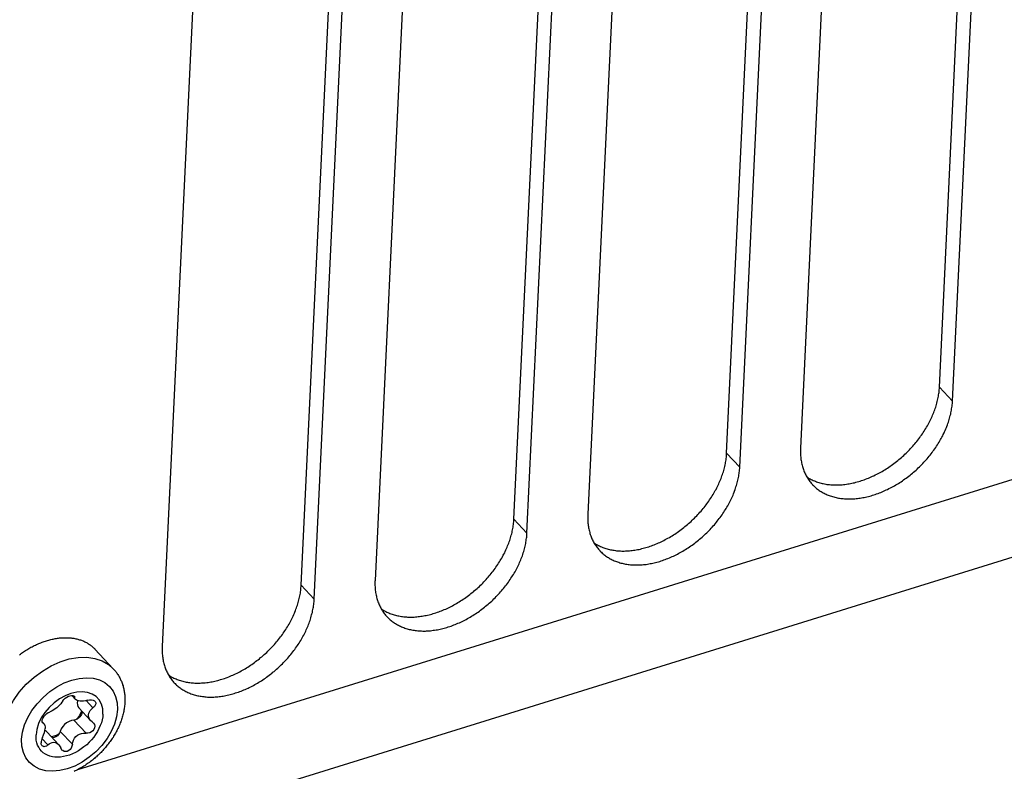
# Model space of a CAD drawing. Extents: x 0 to 594, y 0 to 420.
# Tile 76 of 126: x 492 to 504, y 78 to 87. Entities that reach past the tile are written whole.
import ezdxf

# ---------------------------------------------------------------- set-up
doc = ezdxf.new("R2010")
doc.units = 0
doc.header["$LTSCALE"] = 32.67
doc.layers.get('0').update_dxf_attribs({"linetype": 'CONTINUOUS'})

msp = doc.modelspace()

# ---------------------------------------------------------------- linework, layer by layer
at = {"color": 7, "linetype": 'CONTINUOUS'}
for p, q in [((552.878, 96.905), (492.927, 78.288)), ((554.711, 96.588), (491.083, 76.83)), ((502.762, 82.656), (503.25, 92.94)), ((502.911, 82.497), (503.399, 92.781)), ((501.666, 92.242), (501.177, 81.959)), ((500.334, 81.903), (500.823, 92.186)), ((500.484, 81.743), (500.972, 92.027)), ((497.907, 81.149), (498.396, 91.432)), ((499.239, 91.488), (498.75, 81.205)), ((498.056, 80.99), (498.545, 91.273)), ((495.48, 80.395), (495.969, 90.679)), ((496.811, 90.735), (496.323, 80.451)), ((495.629, 80.236), (496.118, 90.519)), ((494.384, 89.981), (493.895, 79.698)), ((502.911, 82.497), (502.762, 82.656)), ((500.484, 81.743), (500.334, 81.903)), ((498.056, 80.99), (497.907, 81.149)), ((495.629, 80.236), (495.48, 80.395)), ((493.337, 79.443), (493.128, 79.666)), ((492.863, 79.139), (492.907, 79.092)), ((492.877, 79.138), (492.896, 79.118)), ((493.028, 79.08), (493.105, 78.997)), ((492.945, 78.995), (493.079, 78.851)), ((492.887, 78.856), (493.026, 78.708)), ((492.526, 78.836), (492.547, 78.813)), ((492.528, 78.83), (492.536, 78.821)), ((492.536, 78.821), (492.531, 78.825)), ((493.098, 78.835), (493.108, 78.826)), ((492.522, 78.645), (492.59, 78.573)), ((492.582, 78.719), (492.714, 78.578)), ((492.732, 78.728), (492.871, 78.58))]:
    msp.add_line(p, q, dxfattribs=at)
for points in [[(501.249, 81.633), (501.255, 81.629), (501.266, 81.622), (501.277, 81.615), (501.288, 81.609), (501.299, 81.603), (501.311, 81.597), (501.323, 81.592), (501.335, 81.587), (501.347, 81.582), (501.359, 81.577), (501.372, 81.573), (501.385, 81.569), (501.398, 81.565), (501.411, 81.561), (501.424, 81.558), (501.437, 81.555), (501.451, 81.552), (501.464, 81.55), (501.478, 81.547), (501.492, 81.546), (501.506, 81.544), (501.521, 81.543), (501.535, 81.541), (501.549, 81.541), (501.564, 81.54), (501.579, 81.54), (501.594, 81.54), (501.608, 81.54), (501.624, 81.541), (501.639, 81.542), (501.654, 81.543), (501.669, 81.544), (501.684, 81.546), (501.7, 81.548), (501.715, 81.551), (501.731, 81.553), (501.746, 81.556), (501.762, 81.559), (501.778, 81.563), (501.793, 81.566), (501.809, 81.57), (501.825, 81.575), (501.841, 81.579), (501.857, 81.584), (501.872, 81.589), (501.888, 81.594), (501.904, 81.6), (501.92, 81.606), (501.936, 81.612), (501.952, 81.618), (501.967, 81.625), (501.983, 81.632), (501.999, 81.639), (502.015, 81.646), (502.03, 81.654), (502.046, 81.662), (502.062, 81.67), (502.077, 81.678), (502.093, 81.687), (502.108, 81.695), (502.123, 81.704), (502.139, 81.714), (502.154, 81.723), (502.169, 81.733), (502.184, 81.743), (502.199, 81.753), (502.213, 81.763), (502.228, 81.774), (502.243, 81.785), (502.257, 81.796), (502.272, 81.807), (502.286, 81.818), (502.3, 81.83), (502.314, 81.842), (502.328, 81.854), (502.341, 81.866), (502.355, 81.878), (502.368, 81.89), (502.381, 81.903), (502.394, 81.916), (502.407, 81.929), (502.42, 81.942), (502.432, 81.955), (502.445, 81.968), (502.457, 81.982), (502.469, 81.996), (502.481, 82.009), (502.492, 82.023), (502.504, 82.037), (502.515, 82.052), (502.526, 82.066), (502.537, 82.08), (502.547, 82.095), (502.558, 82.109), (502.568, 82.124), (502.578, 82.139), (502.587, 82.153), (502.597, 82.168), (502.606, 82.183), (502.615, 82.198), (502.624, 82.214), (502.632, 82.229), (502.64, 82.244), (502.648, 82.259), (502.656, 82.275), (502.663, 82.29), (502.671, 82.305), (502.678, 82.321), (502.684, 82.336), (502.691, 82.352), (502.697, 82.367), (502.703, 82.383), (502.709, 82.398), (502.714, 82.414), (502.719, 82.429), (502.724, 82.444), (502.728, 82.46), (502.733, 82.475), (502.737, 82.491), (502.74, 82.506), (502.744, 82.521), (502.747, 82.537), (502.75, 82.552), (502.752, 82.567), (502.755, 82.582), (502.757, 82.597), (502.758, 82.612), (502.76, 82.627), (502.761, 82.642), (502.762, 82.656)], [(501.314, 81.545), (501.315, 81.543), (501.324, 81.534), (501.333, 81.526), (501.342, 81.517), (501.351, 81.509), (501.361, 81.501), (501.371, 81.493), (501.381, 81.485), (501.391, 81.478), (501.401, 81.471), (501.412, 81.464), (501.423, 81.458), (501.434, 81.452), (501.445, 81.445), (501.457, 81.44), (501.469, 81.434), (501.48, 81.429), (501.492, 81.424), (501.505, 81.419), (501.517, 81.415), (501.53, 81.411), (501.543, 81.407), (501.556, 81.403), (501.569, 81.4), (501.582, 81.397), (501.595, 81.394), (501.609, 81.391), (501.623, 81.389), (501.636, 81.387), (501.65, 81.385), (501.664, 81.384), (501.679, 81.382), (501.693, 81.382), (501.708, 81.381), (501.722, 81.381), (501.737, 81.381), (501.752, 81.381), (501.766, 81.381), (501.781, 81.382), (501.796, 81.383), (501.812, 81.384), (501.827, 81.386), (501.842, 81.388), (501.858, 81.39), (501.873, 81.393), (501.888, 81.395), (501.904, 81.398), (501.92, 81.402), (501.935, 81.405), (501.951, 81.409), (501.966, 81.413), (501.982, 81.417), (501.998, 81.422), (502.014, 81.427), (502.029, 81.432), (502.045, 81.438), (502.061, 81.443), (502.077, 81.449), (502.092, 81.455), (502.108, 81.462), (502.124, 81.468), (502.139, 81.475), (502.155, 81.483), (502.171, 81.49), (502.186, 81.498), (502.202, 81.506), (502.217, 81.514), (502.233, 81.522), (502.248, 81.531), (502.263, 81.54), (502.279, 81.549), (502.294, 81.558), (502.309, 81.568), (502.324, 81.577), (502.339, 81.587), (502.353, 81.598), (502.368, 81.608), (502.383, 81.619), (502.397, 81.629), (502.411, 81.64), (502.426, 81.651), (502.44, 81.663), (502.454, 81.674), (502.467, 81.686), (502.481, 81.698), (502.495, 81.71), (502.508, 81.722), (502.521, 81.735), (502.534, 81.747), (502.547, 81.76), (502.56, 81.773), (502.573, 81.786), (502.585, 81.799), (502.597, 81.813), (502.609, 81.826), (502.621, 81.84), (502.633, 81.854), (502.644, 81.867), (502.656, 81.881), (502.667, 81.896), (502.677, 81.91), (502.688, 81.924), (502.699, 81.938), (502.709, 81.953), (502.719, 81.968), (502.729, 81.982), (502.738, 81.997), (502.748, 82.012), (502.757, 82.027), (502.766, 82.042), (502.774, 82.057), (502.783, 82.072), (502.791, 82.087), (502.799, 82.102), (502.806, 82.117), (502.814, 82.133), (502.821, 82.148), (502.828, 82.163), (502.834, 82.179), (502.841, 82.194), (502.847, 82.209), (502.853, 82.225), (502.858, 82.24), (502.864, 82.256), (502.869, 82.271), (502.873, 82.286), (502.878, 82.302), (502.882, 82.317), (502.886, 82.332), (502.89, 82.348), (502.893, 82.363), (502.896, 82.378), (502.899, 82.393), (502.901, 82.408), (502.904, 82.423), (502.906, 82.438), (502.907, 82.453), (502.909, 82.468), (502.91, 82.482), (502.911, 82.497)], [(498.821, 80.879), (498.828, 80.875), (498.838, 80.868), (498.849, 80.862), (498.861, 80.855), (498.872, 80.849), (498.884, 80.844), (498.896, 80.838), (498.908, 80.833), (498.92, 80.828), (498.932, 80.823), (498.945, 80.819), (498.957, 80.815), (498.97, 80.811), (498.983, 80.807), (498.997, 80.804), (499.01, 80.801), (499.024, 80.798), (499.037, 80.796), (499.051, 80.794), (499.065, 80.792), (499.079, 80.79), (499.093, 80.789), (499.108, 80.788), (499.122, 80.787), (499.137, 80.786), (499.152, 80.786), (499.166, 80.786), (499.181, 80.787), (499.196, 80.787), (499.211, 80.788), (499.227, 80.789), (499.242, 80.791), (499.257, 80.793), (499.273, 80.795), (499.288, 80.797), (499.304, 80.799), (499.319, 80.802), (499.335, 80.805), (499.351, 80.809), (499.366, 80.813), (499.382, 80.817), (499.398, 80.821), (499.414, 80.825), (499.429, 80.83), (499.445, 80.835), (499.461, 80.84), (499.477, 80.846), (499.493, 80.852), (499.509, 80.858), (499.524, 80.864), (499.54, 80.871), (499.556, 80.878), (499.572, 80.885), (499.588, 80.892), (499.603, 80.9), (499.619, 80.908), (499.634, 80.916), (499.65, 80.924), (499.665, 80.933), (499.681, 80.942), (499.696, 80.951), (499.711, 80.96), (499.727, 80.97), (499.742, 80.979), (499.757, 80.989), (499.771, 80.999), (499.786, 81.01), (499.801, 81.02), (499.816, 81.031), (499.83, 81.042), (499.844, 81.053), (499.859, 81.065), (499.873, 81.076), (499.887, 81.088), (499.9, 81.1), (499.914, 81.112), (499.928, 81.124), (499.941, 81.137), (499.954, 81.149), (499.967, 81.162), (499.98, 81.175), (499.993, 81.188), (500.005, 81.201), (500.018, 81.215), (500.03, 81.228), (500.042, 81.242), (500.054, 81.256), (500.065, 81.27), (500.077, 81.284), (500.088, 81.298), (500.099, 81.312), (500.109, 81.326), (500.12, 81.341), (500.13, 81.356), (500.14, 81.37), (500.15, 81.385), (500.16, 81.4), (500.169, 81.415), (500.179, 81.43), (500.188, 81.445), (500.196, 81.46), (500.205, 81.475), (500.213, 81.49), (500.221, 81.506), (500.229, 81.521), (500.236, 81.536), (500.244, 81.552), (500.25, 81.567), (500.257, 81.582), (500.264, 81.598), (500.27, 81.613), (500.276, 81.629), (500.281, 81.644), (500.287, 81.66), (500.292, 81.675), (500.297, 81.691), (500.301, 81.706), (500.305, 81.722), (500.309, 81.737), (500.313, 81.752), (500.317, 81.768), (500.32, 81.783), (500.323, 81.798), (500.325, 81.813), (500.327, 81.828), (500.329, 81.843), (500.331, 81.858), (500.332, 81.873), (500.334, 81.888), (500.334, 81.903)], [(501.177, 81.959), (501.177, 81.944), (501.176, 81.93), (501.176, 81.915), (501.177, 81.901), (501.177, 81.887), (501.178, 81.873), (501.179, 81.859), (501.181, 81.845), (501.182, 81.832), (501.184, 81.818), (501.187, 81.805), (501.189, 81.791), (501.192, 81.778), (501.195, 81.765), (501.199, 81.752), (501.202, 81.74), (501.206, 81.727), (501.211, 81.715), (501.215, 81.703), (501.22, 81.691), (501.225, 81.679), (501.23, 81.667), (501.236, 81.656), (501.242, 81.645), (501.248, 81.634), (501.255, 81.623), (501.261, 81.612), (501.268, 81.602), (501.275, 81.591), (501.283, 81.581), (501.29, 81.571), (501.298, 81.562), (501.307, 81.552), (501.314, 81.545)], [(498.887, 80.791), (498.888, 80.79), (498.896, 80.781), (498.905, 80.772), (498.915, 80.763), (498.924, 80.755), (498.933, 80.747), (498.943, 80.739), (498.953, 80.732), (498.964, 80.724), (498.974, 80.717), (498.985, 80.711), (498.996, 80.704), (499.007, 80.698), (499.018, 80.692), (499.03, 80.686), (499.041, 80.68), (499.053, 80.675), (499.065, 80.67), (499.078, 80.665), (499.09, 80.661), (499.103, 80.657), (499.115, 80.653), (499.128, 80.649), (499.141, 80.646), (499.155, 80.643), (499.168, 80.64), (499.182, 80.637), (499.195, 80.635), (499.209, 80.633), (499.223, 80.631), (499.237, 80.63), (499.252, 80.629), (499.266, 80.628), (499.28, 80.627), (499.295, 80.627), (499.31, 80.627), (499.324, 80.627), (499.339, 80.628), (499.354, 80.628), (499.369, 80.629), (499.384, 80.631), (499.4, 80.632), (499.415, 80.634), (499.43, 80.636), (499.446, 80.639), (499.461, 80.642), (499.477, 80.645), (499.492, 80.648), (499.508, 80.651), (499.524, 80.655), (499.539, 80.659), (499.555, 80.664), (499.571, 80.668), (499.586, 80.673), (499.602, 80.678), (499.618, 80.684), (499.634, 80.689), (499.649, 80.695), (499.665, 80.702), (499.681, 80.708), (499.697, 80.715), (499.712, 80.722), (499.728, 80.729), (499.744, 80.736), (499.759, 80.744), (499.775, 80.752), (499.79, 80.76), (499.805, 80.768), (499.821, 80.777), (499.836, 80.786), (499.851, 80.795), (499.866, 80.804), (499.882, 80.814), (499.896, 80.824), (499.911, 80.834), (499.926, 80.844), (499.941, 80.854), (499.955, 80.865), (499.97, 80.876), (499.984, 80.887), (499.998, 80.898), (500.012, 80.909), (500.026, 80.921), (500.04, 80.932), (500.054, 80.944), (500.067, 80.956), (500.081, 80.969), (500.094, 80.981), (500.107, 80.994), (500.12, 81.006), (500.133, 81.019), (500.145, 81.032), (500.158, 81.046), (500.17, 81.059), (500.182, 81.072), (500.194, 81.086), (500.206, 81.1), (500.217, 81.114), (500.228, 81.128), (500.239, 81.142), (500.25, 81.156), (500.261, 81.17), (500.271, 81.185), (500.282, 81.199), (500.292, 81.214), (500.301, 81.229), (500.311, 81.243), (500.32, 81.258), (500.329, 81.273), (500.338, 81.288), (500.347, 81.303), (500.355, 81.318), (500.363, 81.333), (500.371, 81.348), (500.379, 81.364), (500.386, 81.379), (500.394, 81.394), (500.4, 81.41), (500.407, 81.425), (500.413, 81.44), (500.42, 81.456), (500.425, 81.471), (500.431, 81.487), (500.436, 81.502), (500.441, 81.517), (500.446, 81.533), (500.451, 81.548), (500.455, 81.563), (500.459, 81.579), (500.462, 81.594), (500.466, 81.609), (500.469, 81.624), (500.472, 81.639), (500.474, 81.654), (500.477, 81.669), (500.479, 81.684), (500.48, 81.699), (500.482, 81.714), (500.483, 81.729), (500.484, 81.743)], [(496.394, 80.126), (496.4, 80.121), (496.411, 80.115), (496.422, 80.108), (496.433, 80.102), (496.445, 80.096), (496.457, 80.09), (496.468, 80.085), (496.48, 80.079), (496.493, 80.074), (496.505, 80.07), (496.518, 80.065), (496.53, 80.061), (496.543, 80.057), (496.556, 80.054), (496.569, 80.05), (496.583, 80.047), (496.596, 80.045), (496.61, 80.042), (496.624, 80.04), (496.638, 80.038), (496.652, 80.036), (496.666, 80.035), (496.681, 80.034), (496.695, 80.033), (496.71, 80.033), (496.724, 80.032), (496.739, 80.033), (496.754, 80.033), (496.769, 80.033), (496.784, 80.034), (496.799, 80.036), (496.815, 80.037), (496.83, 80.039), (496.845, 80.041), (496.861, 80.043), (496.876, 80.046), (496.892, 80.049), (496.908, 80.052), (496.923, 80.055), (496.939, 80.059), (496.955, 80.063), (496.971, 80.067), (496.986, 80.072), (497.002, 80.076), (497.018, 80.081), (497.034, 80.087), (497.05, 80.092), (497.066, 80.098), (497.081, 80.104), (497.097, 80.111), (497.113, 80.117), (497.129, 80.124), (497.145, 80.131), (497.16, 80.139), (497.176, 80.146), (497.192, 80.154), (497.207, 80.162), (497.223, 80.171), (497.238, 80.179), (497.254, 80.188), (497.269, 80.197), (497.284, 80.206), (497.299, 80.216), (497.314, 80.226), (497.329, 80.235), (497.344, 80.246), (497.359, 80.256), (497.374, 80.267), (497.388, 80.277), (497.403, 80.288), (497.417, 80.3), (497.431, 80.311), (497.445, 80.322), (497.459, 80.334), (497.473, 80.346), (497.487, 80.358), (497.5, 80.371), (497.514, 80.383), (497.527, 80.396), (497.54, 80.408), (497.553, 80.421), (497.566, 80.434), (497.578, 80.448), (497.59, 80.461), (497.603, 80.475), (497.615, 80.488), (497.626, 80.502), (497.638, 80.516), (497.649, 80.53), (497.661, 80.544), (497.672, 80.558), (497.682, 80.573), (497.693, 80.587), (497.703, 80.602), (497.713, 80.616), (497.723, 80.631), (497.733, 80.646), (497.742, 80.661), (497.751, 80.676), (497.76, 80.691), (497.769, 80.706), (497.778, 80.721), (497.786, 80.737), (497.794, 80.752), (497.802, 80.767), (497.809, 80.782), (497.816, 80.798), (497.823, 80.813), (497.83, 80.829), (497.836, 80.844), (497.843, 80.86), (497.848, 80.875), (497.854, 80.891), (497.86, 80.906), (497.865, 80.922), (497.869, 80.937), (497.874, 80.952), (497.878, 80.968), (497.882, 80.983), (497.886, 80.999), (497.889, 81.014), (497.892, 81.029), (497.895, 81.044), (497.898, 81.059), (497.9, 81.075), (497.902, 81.09), (497.904, 81.105), (497.905, 81.119), (497.906, 81.134), (497.907, 81.149)], [(498.75, 81.205), (498.749, 81.19), (498.749, 81.176), (498.749, 81.162), (498.749, 81.147), (498.75, 81.133), (498.751, 81.119), (498.752, 81.105), (498.753, 81.091), (498.755, 81.078), (498.757, 81.064), (498.76, 81.051), (498.762, 81.038), (498.765, 81.025), (498.768, 81.012), (498.772, 80.999), (498.775, 80.986), (498.779, 80.974), (498.784, 80.961), (498.788, 80.949), (498.793, 80.937), (498.798, 80.925), (498.803, 80.914), (498.809, 80.902), (498.815, 80.891), (498.821, 80.88), (498.827, 80.869), (498.834, 80.858), (498.841, 80.848), (498.848, 80.838), (498.856, 80.828), (498.863, 80.818), (498.871, 80.808), (498.879, 80.799), (498.887, 80.791)], [(496.459, 80.037), (496.461, 80.036), (496.469, 80.027), (496.478, 80.018), (496.487, 80.01), (496.497, 80.001), (496.506, 79.993), (496.516, 79.986), (496.526, 79.978), (496.536, 79.971), (496.547, 79.964), (496.558, 79.957), (496.569, 79.95), (496.58, 79.944), (496.591, 79.938), (496.602, 79.932), (496.614, 79.927), (496.626, 79.921), (496.638, 79.916), (496.65, 79.912), (496.663, 79.907), (496.675, 79.903), (496.688, 79.899), (496.701, 79.896), (496.714, 79.892), (496.727, 79.889), (496.741, 79.886), (496.754, 79.884), (496.768, 79.881), (496.782, 79.879), (496.796, 79.878), (496.81, 79.876), (496.824, 79.875), (496.839, 79.874), (496.853, 79.874), (496.868, 79.873), (496.882, 79.873), (496.897, 79.873), (496.912, 79.874), (496.927, 79.875), (496.942, 79.876), (496.957, 79.877), (496.972, 79.879), (496.988, 79.881), (497.003, 79.883), (497.019, 79.885), (497.034, 79.888), (497.05, 79.891), (497.065, 79.894), (497.081, 79.898), (497.096, 79.902), (497.112, 79.906), (497.128, 79.91), (497.143, 79.915), (497.159, 79.919), (497.175, 79.925), (497.191, 79.93), (497.206, 79.936), (497.222, 79.942), (497.238, 79.948), (497.254, 79.954), (497.269, 79.961), (497.285, 79.968), (497.301, 79.975), (497.316, 79.983), (497.332, 79.99), (497.347, 79.998), (497.363, 80.006), (497.378, 80.015), (497.394, 80.023), (497.409, 80.032), (497.424, 80.041), (497.439, 80.051), (497.454, 80.06), (497.469, 80.07), (497.484, 80.08), (497.499, 80.09), (497.514, 80.1), (497.528, 80.111), (497.543, 80.122), (497.557, 80.133), (497.571, 80.144), (497.585, 80.155), (497.599, 80.167), (497.613, 80.179), (497.627, 80.191), (497.64, 80.203), (497.654, 80.215), (497.667, 80.227), (497.68, 80.24), (497.693, 80.253), (497.706, 80.266), (497.718, 80.279), (497.731, 80.292), (497.743, 80.305), (497.755, 80.319), (497.767, 80.332), (497.778, 80.346), (497.79, 80.36), (497.801, 80.374), (497.812, 80.388), (497.823, 80.402), (497.834, 80.417), (497.844, 80.431), (497.854, 80.446), (497.864, 80.46), (497.874, 80.475), (497.884, 80.49), (497.893, 80.504), (497.902, 80.519), (497.911, 80.534), (497.92, 80.549), (497.928, 80.564), (497.936, 80.58), (497.944, 80.595), (497.952, 80.61), (497.959, 80.625), (497.966, 80.641), (497.973, 80.656), (497.98, 80.671), (497.986, 80.687), (497.992, 80.702), (497.998, 80.717), (498.004, 80.733), (498.009, 80.748), (498.014, 80.764), (498.019, 80.779), (498.023, 80.794), (498.028, 80.81), (498.032, 80.825), (498.035, 80.84), (498.039, 80.855), (498.042, 80.87), (498.045, 80.886), (498.047, 80.901), (498.049, 80.916), (498.051, 80.931), (498.053, 80.945), (498.054, 80.96), (498.056, 80.975), (498.056, 80.99)], [(496.323, 80.451), (496.322, 80.437), (496.322, 80.422), (496.322, 80.408), (496.322, 80.394), (496.323, 80.379), (496.324, 80.365), (496.325, 80.352), (496.326, 80.338), (496.328, 80.324), (496.33, 80.311), (496.332, 80.297), (496.335, 80.284), (496.338, 80.271), (496.341, 80.258), (496.344, 80.245), (496.348, 80.232), (496.352, 80.22), (496.356, 80.208), (496.361, 80.195), (496.366, 80.183), (496.371, 80.172), (496.376, 80.16), (496.382, 80.148), (496.388, 80.137), (496.394, 80.126), (496.4, 80.115), (496.407, 80.105), (496.414, 80.094), (496.421, 80.084), (496.428, 80.074), (496.436, 80.064), (496.444, 80.054), (496.452, 80.045), (496.459, 80.037)], [(493.967, 79.372), (493.973, 79.368), (493.984, 79.361), (493.995, 79.354), (494.006, 79.348), (494.018, 79.342), (494.029, 79.336), (494.041, 79.331), (494.053, 79.326), (494.065, 79.321), (494.078, 79.316), (494.09, 79.312), (494.103, 79.307), (494.116, 79.304), (494.129, 79.3), (494.142, 79.297), (494.156, 79.294), (494.169, 79.291), (494.183, 79.288), (494.197, 79.286), (494.211, 79.284), (494.225, 79.283), (494.239, 79.281), (494.253, 79.28), (494.268, 79.279), (494.282, 79.279), (494.297, 79.279), (494.312, 79.279), (494.327, 79.279), (494.342, 79.28), (494.357, 79.281), (494.372, 79.282), (494.387, 79.283), (494.403, 79.285), (494.418, 79.287), (494.434, 79.289), (494.449, 79.292), (494.465, 79.295), (494.48, 79.298), (494.496, 79.301), (494.512, 79.305), (494.528, 79.309), (494.543, 79.313), (494.559, 79.318), (494.575, 79.323), (494.591, 79.328), (494.607, 79.333), (494.623, 79.339), (494.638, 79.344), (494.654, 79.351), (494.67, 79.357), (494.686, 79.364), (494.702, 79.37), (494.717, 79.378), (494.733, 79.385), (494.749, 79.393), (494.764, 79.4), (494.78, 79.408), (494.796, 79.417), (494.811, 79.425), (494.826, 79.434), (494.842, 79.443), (494.857, 79.453), (494.872, 79.462), (494.887, 79.472), (494.902, 79.482), (494.917, 79.492), (494.932, 79.502), (494.947, 79.513), (494.961, 79.524), (494.976, 79.535), (494.99, 79.546), (495.004, 79.557), (495.018, 79.569), (495.032, 79.58), (495.046, 79.592), (495.06, 79.605), (495.073, 79.617), (495.087, 79.629), (495.1, 79.642), (495.113, 79.655), (495.126, 79.668), (495.138, 79.681), (495.151, 79.694), (495.163, 79.707), (495.175, 79.721), (495.187, 79.734), (495.199, 79.748), (495.211, 79.762), (495.222, 79.776), (495.233, 79.79), (495.244, 79.805), (495.255, 79.819), (495.266, 79.834), (495.276, 79.848), (495.286, 79.863), (495.296, 79.877), (495.306, 79.892), (495.315, 79.907), (495.324, 79.922), (495.333, 79.937), (495.342, 79.952), (495.35, 79.968), (495.359, 79.983), (495.367, 79.998), (495.374, 80.013), (495.382, 80.029), (495.389, 80.044), (495.396, 80.06), (495.403, 80.075), (495.409, 80.09), (495.415, 80.106), (495.421, 80.121), (495.427, 80.137), (495.432, 80.152), (495.437, 80.168), (495.442, 80.183), (495.447, 80.199), (495.451, 80.214), (495.455, 80.229), (495.459, 80.245), (495.462, 80.26), (495.465, 80.275), (495.468, 80.291), (495.471, 80.306), (495.473, 80.321), (495.475, 80.336), (495.477, 80.351), (495.478, 80.366), (495.479, 80.38), (495.48, 80.395)], [(494.032, 79.283), (494.033, 79.282), (494.042, 79.273), (494.051, 79.264), (494.06, 79.256), (494.07, 79.248), (494.079, 79.24), (494.089, 79.232), (494.099, 79.224), (494.109, 79.217), (494.12, 79.21), (494.13, 79.203), (494.141, 79.197), (494.152, 79.19), (494.164, 79.184), (494.175, 79.179), (494.187, 79.173), (494.199, 79.168), (494.211, 79.163), (494.223, 79.158), (494.236, 79.154), (494.248, 79.149), (494.261, 79.145), (494.274, 79.142), (494.287, 79.138), (494.3, 79.135), (494.314, 79.132), (494.327, 79.13), (494.341, 79.128), (494.355, 79.126), (494.369, 79.124), (494.383, 79.122), (494.397, 79.121), (494.411, 79.12), (494.426, 79.12), (494.441, 79.119), (494.455, 79.119), (494.47, 79.12), (494.485, 79.12), (494.5, 79.121), (494.515, 79.122), (494.53, 79.123), (494.545, 79.125), (494.561, 79.127), (494.576, 79.129), (494.591, 79.131), (494.607, 79.134), (494.622, 79.137), (494.638, 79.14), (494.654, 79.144), (494.669, 79.148), (494.685, 79.152), (494.701, 79.156), (494.716, 79.161), (494.732, 79.166), (494.748, 79.171), (494.764, 79.176), (494.779, 79.182), (494.795, 79.188), (494.811, 79.194), (494.827, 79.201), (494.842, 79.207), (494.858, 79.214), (494.874, 79.221), (494.889, 79.229), (494.905, 79.237), (494.92, 79.244), (494.936, 79.253), (494.951, 79.261), (494.966, 79.27), (494.982, 79.279), (494.997, 79.288), (495.012, 79.297), (495.027, 79.306), (495.042, 79.316), (495.057, 79.326), (495.072, 79.336), (495.086, 79.347), (495.101, 79.357), (495.115, 79.368), (495.13, 79.379), (495.144, 79.39), (495.158, 79.402), (495.172, 79.413), (495.186, 79.425), (495.199, 79.437), (495.213, 79.449), (495.226, 79.461), (495.24, 79.474), (495.253, 79.486), (495.266, 79.499), (495.278, 79.512), (495.291, 79.525), (495.303, 79.538), (495.316, 79.552), (495.328, 79.565), (495.34, 79.579), (495.351, 79.592), (495.363, 79.606), (495.374, 79.62), (495.385, 79.634), (495.396, 79.649), (495.407, 79.663), (495.417, 79.677), (495.427, 79.692), (495.437, 79.706), (495.447, 79.721), (495.457, 79.736), (495.466, 79.751), (495.475, 79.766), (495.484, 79.781), (495.493, 79.796), (495.501, 79.811), (495.509, 79.826), (495.517, 79.841), (495.525, 79.856), (495.532, 79.872), (495.539, 79.887), (495.546, 79.902), (495.553, 79.918), (495.559, 79.933), (495.565, 79.948), (495.571, 79.964), (495.577, 79.979), (495.582, 79.994), (495.587, 80.01), (495.592, 80.025), (495.596, 80.041), (495.6, 80.056), (495.604, 80.071), (495.608, 80.086), (495.611, 80.102), (495.615, 80.117), (495.617, 80.132), (495.62, 80.147), (495.622, 80.162), (495.624, 80.177), (495.626, 80.192), (495.627, 80.207), (495.628, 80.221), (495.629, 80.236)], [(492.266, 79.602), (492.278, 79.61), (492.289, 79.619), (492.301, 79.627), (492.313, 79.635), (492.325, 79.643), (492.337, 79.651), (492.349, 79.658), (492.361, 79.666), (492.374, 79.673), (492.386, 79.68), (492.398, 79.687), (492.411, 79.694), (492.423, 79.7), (492.436, 79.706), (492.448, 79.712), (492.461, 79.718), (492.473, 79.724), (492.486, 79.73), (492.499, 79.735), (492.511, 79.74), (492.524, 79.745), (492.537, 79.75), (492.549, 79.754), (492.562, 79.758), (492.575, 79.762), (492.587, 79.766), (492.6, 79.77), (492.613, 79.773), (492.625, 79.776), (492.638, 79.779), (492.65, 79.782), (492.663, 79.785), (492.675, 79.787), (492.688, 79.789), (492.7, 79.791), (492.713, 79.792), (492.725, 79.794), (492.737, 79.795), (492.749, 79.796), (492.761, 79.797), (492.773, 79.797), (492.785, 79.797), (492.797, 79.797), (492.809, 79.797), (492.82, 79.797), (492.832, 79.796), (492.844, 79.795), (492.855, 79.794), (492.866, 79.793), (492.877, 79.791), (492.888, 79.79), (492.899, 79.788), (492.91, 79.785), (492.921, 79.783), (492.932, 79.78), (492.942, 79.778), (492.952, 79.774), (492.963, 79.771), (492.973, 79.768), (492.982, 79.764), (492.992, 79.76), (493.002, 79.756), (493.011, 79.751), (493.021, 79.747), (493.03, 79.742), (493.039, 79.737), (493.048, 79.732), (493.056, 79.726), (493.065, 79.721), (493.073, 79.715), (493.081, 79.709), (493.089, 79.703), (493.097, 79.696), (493.104, 79.69), (493.112, 79.683), (493.119, 79.676), (493.126, 79.669), (493.128, 79.666)], [(493.895, 79.698), (493.895, 79.683), (493.895, 79.669), (493.895, 79.654), (493.895, 79.64), (493.896, 79.626), (493.896, 79.612), (493.898, 79.598), (493.899, 79.584), (493.901, 79.57), (493.903, 79.557), (493.905, 79.543), (493.908, 79.53), (493.911, 79.517), (493.914, 79.504), (493.917, 79.491), (493.921, 79.479), (493.925, 79.466), (493.929, 79.454), (493.934, 79.442), (493.938, 79.43), (493.944, 79.418), (493.949, 79.406), (493.955, 79.395), (493.96, 79.384), (493.967, 79.372), (493.973, 79.362), (493.98, 79.351), (493.987, 79.34), (493.994, 79.33), (494.001, 79.32), (494.009, 79.31), (494.017, 79.301), (494.025, 79.291), (494.032, 79.283)], [(492.06, 78.681), (492.072, 78.779), (492.099, 78.88), (492.141, 78.981), (492.197, 79.081), (492.265, 79.176), (492.344, 79.265), (492.433, 79.345), (492.528, 79.416), (492.628, 79.475), (492.732, 79.521), (492.835, 79.554), (492.937, 79.571), (493.035, 79.573), (493.126, 79.561), (493.209, 79.533), (493.282, 79.492), (493.337, 79.443)], [(493.337, 79.443), (493.344, 79.435), (493.351, 79.427), (493.358, 79.419), (493.365, 79.411), (493.371, 79.403), (493.377, 79.394), (493.383, 79.385), (493.389, 79.376), (493.395, 79.367), (493.4, 79.358), (493.406, 79.349), (493.411, 79.339), (493.416, 79.329), (493.42, 79.32), (493.425, 79.31), (493.429, 79.3), (493.433, 79.289), (493.437, 79.279), (493.441, 79.268), (493.444, 79.258), (493.448, 79.247), (493.451, 79.236), (493.454, 79.225), (493.456, 79.214), (493.459, 79.202), (493.461, 79.191), (493.463, 79.179), (493.464, 79.168), (493.466, 79.156), (493.467, 79.144), (493.468, 79.132), (493.469, 79.12), (493.469, 79.108), (493.47, 79.095), (493.47, 79.083), (493.469, 79.071), (493.469, 79.058)], [(492.291, 78.637), (492.302, 78.718), (492.325, 78.801), (492.362, 78.885), (492.409, 78.966), (492.468, 79.044), (492.536, 79.116), (492.612, 79.181), (492.693, 79.236), (492.777, 79.28), (492.863, 79.313), (492.948, 79.333), (493.03, 79.34), (493.107, 79.334), (493.178, 79.315), (493.241, 79.284), (493.294, 79.241), (493.335, 79.187), (493.364, 79.124), (493.381, 79.053), (493.384, 78.976)], [(493.219, 78.925), (493.216, 78.984), (493.202, 79.038), (493.176, 79.086), (493.141, 79.124), (493.095, 79.153), (493.042, 79.172), (492.983, 79.179), (492.92, 79.175), (492.854, 79.16), (492.788, 79.134), (492.723, 79.098), (492.662, 79.053), (492.605, 79.001), (492.556, 78.943), (492.516, 78.881), (492.485, 78.816), (492.465, 78.751), (492.456, 78.688)], [(492.763, 79.076), (492.752, 79.06), (492.739, 79.043), (492.725, 79.027), (492.709, 79.012), (492.693, 78.998), (492.676, 78.985), (492.658, 78.973), (492.641, 78.963), (492.624, 78.954), (492.608, 78.948)], [(492.763, 79.076), (492.774, 79.091), (492.789, 79.105), (492.806, 79.118), (492.825, 79.128), (492.843, 79.135), (492.86, 79.139), (492.875, 79.139), (492.886, 79.135), (492.891, 79.131)], [(492.891, 79.131), (492.894, 79.128), (492.896, 79.118)], [(492.906, 79.092), (492.904, 79.095), (492.898, 79.106), (492.896, 79.118)], [(493.044, 79.084), (493.02, 79.077), (492.998, 79.073), (492.977, 79.072), (492.958, 79.072), (492.941, 79.075), (492.926, 79.08), (492.913, 79.086), (492.906, 79.092)], [(492.93, 79.078), (492.929, 79.076), (492.925, 79.053)], [(493.044, 79.084), (493.067, 79.088), (493.089, 79.089), (493.107, 79.085), (493.121, 79.078), (493.128, 79.072)], [(493.384, 78.976), (493.373, 78.895), (493.35, 78.811), (493.313, 78.728), (493.266, 78.646), (493.207, 78.568), (493.139, 78.496), (493.063, 78.432), (492.982, 78.377), (492.898, 78.332), (492.812, 78.3), (492.727, 78.28), (492.645, 78.272), (492.568, 78.278), (492.497, 78.297), (492.434, 78.329), (492.381, 78.372), (492.34, 78.425), (492.311, 78.488), (492.294, 78.559), (492.291, 78.637)], [(493.469, 79.058), (493.468, 79.045), (493.467, 79.033), (493.466, 79.02), (493.464, 79.007), (493.463, 78.994), (493.461, 78.981), (493.458, 78.968), (493.456, 78.955), (493.453, 78.942), (493.45, 78.929), (493.447, 78.915), (493.443, 78.902), (493.44, 78.889), (493.436, 78.876), (493.432, 78.863), (493.427, 78.85), (493.422, 78.837), (493.417, 78.824), (493.412, 78.811), (493.407, 78.798), (493.401, 78.785), (493.395, 78.772), (493.389, 78.759), (493.383, 78.747), (493.377, 78.734), (493.37, 78.721), (493.363, 78.709), (493.356, 78.696), (493.349, 78.684), (493.341, 78.672), (493.334, 78.659), (493.326, 78.647), (493.318, 78.635), (493.309, 78.623), (493.301, 78.611), (493.292, 78.6), (493.283, 78.588), (493.274, 78.576), (493.265, 78.565), (493.256, 78.554), (493.247, 78.542), (493.237, 78.531), (493.227, 78.52), (493.217, 78.51), (493.207, 78.499), (493.197, 78.488), (493.186, 78.478), (493.176, 78.468), (493.165, 78.457), (493.154, 78.447), (493.144, 78.438), (493.132, 78.428), (493.121, 78.418), (493.11, 78.409), (493.099, 78.4), (493.087, 78.391), (493.075, 78.382), (493.064, 78.373), (493.052, 78.365), (493.04, 78.356), (493.028, 78.348), (493.015, 78.34), (493.003, 78.332), (492.991, 78.324), (492.978, 78.317), (492.966, 78.31), (492.953, 78.303), (492.941, 78.296), (492.928, 78.289), (492.915, 78.283), (492.902, 78.276), (492.889, 78.27)], [(492.925, 79.053), (492.927, 79.031), (492.933, 79.012), (492.945, 78.995)], [(493.054, 78.915), (493.058, 78.934), (493.064, 78.951), (493.073, 78.966), (493.087, 78.983), (493.105, 78.997)], [(493.137, 79.041), (493.132, 79.026), (493.121, 79.011), (493.105, 78.997)], [(493.128, 79.072), (493.132, 79.067), (493.137, 79.055), (493.137, 79.041)], [(493.219, 78.925), (493.216, 78.893), (493.21, 78.86), (493.201, 78.826), (493.189, 78.793), (493.174, 78.76), (493.156, 78.727), (493.136, 78.694), (493.114, 78.663), (493.089, 78.633), (493.062, 78.604), (493.034, 78.576), (493.003, 78.551), (492.972, 78.528), (492.939, 78.507), (492.906, 78.488), (492.872, 78.472), (492.838, 78.458), (492.804, 78.448), (492.77, 78.44), (492.736, 78.435), (492.704, 78.433), (492.672, 78.435), (492.642, 78.439), (492.613, 78.446), (492.587, 78.456), (492.562, 78.469), (492.539, 78.484), (492.519, 78.503), (492.501, 78.523), (492.487, 78.546), (492.474, 78.571), (492.465, 78.598), (492.459, 78.627), (492.456, 78.657), (492.456, 78.688)], [(492.526, 78.851), (492.53, 78.867), (492.538, 78.884), (492.549, 78.901), (492.563, 78.917), (492.578, 78.931), (492.593, 78.942), (492.608, 78.948)], [(492.887, 78.856), (492.86, 78.852), (492.832, 78.842), (492.805, 78.826), (492.781, 78.806), (492.76, 78.782), (492.743, 78.755), (492.732, 78.728)], [(492.967, 78.91), (492.956, 78.893), (492.941, 78.878), (492.923, 78.867), (492.905, 78.859), (492.887, 78.856)], [(492.976, 78.96), (492.952, 78.91), (492.921, 78.866)], [(492.978, 78.944), (492.977, 78.933), (492.973, 78.921), (492.967, 78.91)], [(492.976, 78.962), (492.976, 78.96), (492.978, 78.944)], [(493.079, 78.851), (493.069, 78.864), (493.061, 78.88), (493.056, 78.896), (493.054, 78.915)], [(492.531, 78.825), (492.529, 78.827), (492.525, 78.838), (492.526, 78.851)], [(492.529, 78.659), (492.542, 78.688), (492.552, 78.715), (492.557, 78.738), (492.56, 78.762)], [(492.536, 78.821), (492.546, 78.814), (492.547, 78.813)], [(492.547, 78.813), (492.553, 78.805), (492.557, 78.793), (492.56, 78.78), (492.56, 78.762)], [(493.125, 78.787), (493.123, 78.768), (493.116, 78.75), (493.104, 78.735), (493.088, 78.721), (493.069, 78.712), (493.048, 78.708), (493.026, 78.708)], [(493.098, 78.835), (493.081, 78.849), (493.079, 78.851)], [(493.108, 78.826), (493.112, 78.822), (493.121, 78.805), (493.125, 78.787)], [(492.529, 78.659), (492.522, 78.644), (492.517, 78.629), (492.514, 78.613), (492.514, 78.597)], [(492.582, 78.719), (492.576, 78.725), (492.557, 78.736)], [(492.714, 78.695), (492.685, 78.681), (492.633, 78.665)], [(492.663, 78.659), (492.645, 78.655), (492.641, 78.656)], [(492.732, 78.728), (492.725, 78.71), (492.713, 78.693), (492.699, 78.678), (492.682, 78.667), (492.663, 78.659)], [(492.871, 78.58), (492.875, 78.605), (492.884, 78.629), (492.896, 78.65), (492.911, 78.668), (492.929, 78.684), (492.951, 78.697), (492.974, 78.705), (492.999, 78.709), (493.026, 78.708)], [(492.526, 78.563), (492.523, 78.567), (492.516, 78.581), (492.514, 78.597)], [(492.59, 78.573), (492.574, 78.56), (492.558, 78.554), (492.544, 78.553), (492.532, 78.558), (492.526, 78.563)], [(492.59, 78.573), (492.606, 78.585), (492.622, 78.595), (492.639, 78.601), (492.656, 78.604), (492.674, 78.602), (492.693, 78.595), (492.71, 78.582), (492.714, 78.578)], [(492.714, 78.578), (492.725, 78.564), (492.738, 78.539)], [(492.752, 78.515), (492.747, 78.521), (492.738, 78.539)], [(492.871, 78.58), (492.866, 78.558), (492.857, 78.538), (492.845, 78.521), (492.829, 78.508), (492.811, 78.5), (492.793, 78.497), (492.775, 78.5), (492.76, 78.508), (492.752, 78.515)]]:
    msp.add_lwpolyline(points, dxfattribs=at)

doc.saveas('drawing.dxf')
